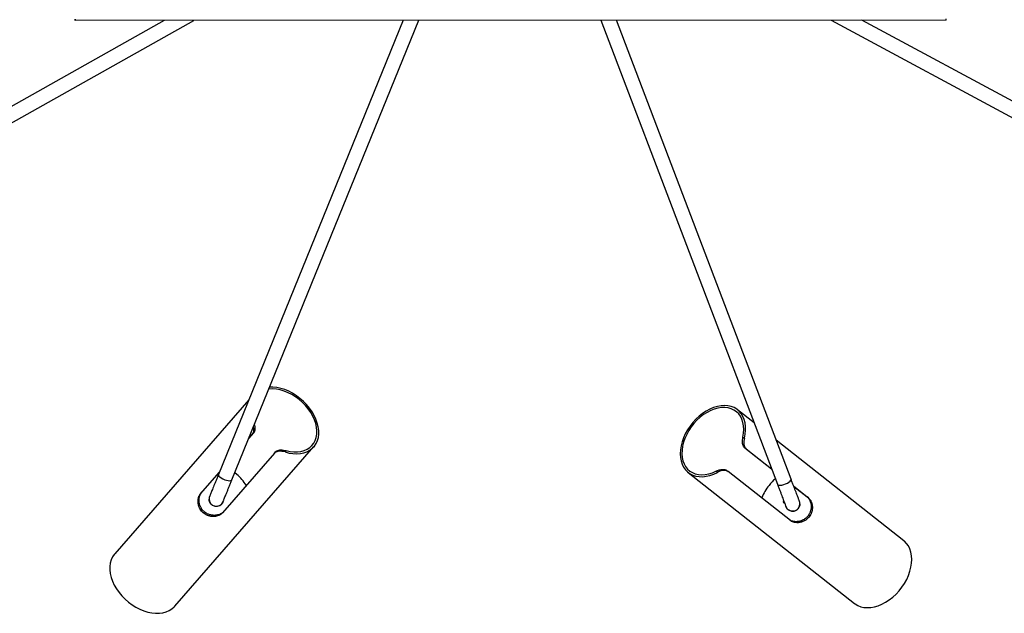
# Model space of a CAD drawing. Header units: millimetres. Extents: x 296 to 1084, y 372 to 670.
# Tile 5 of 9: x 615 to 751, y 531 to 613. Entities that reach past the tile are written whole.
import ezdxf

# ---------------------------------------------------------------- set-up
doc = ezdxf.new("R2010")
doc.units = ezdxf.units.MM

msp = doc.modelspace()

# ---------------------------------------------------------------- linework, layer by layer
at = {"color": 7, "linetype": 'Continuous', "lineweight": 25}
for p, q in [((635.32, 612.55), (558.31, 569.25)), ((559.29, 567.51), (639.41, 612.56)), ((623.06, 612.56), (623.06, 612.72)), ((623.06, 612.71), (623.06, 612.55)), ((743.06, 612.6), (623.06, 612.56)), ((743.06, 612.6), (623.06, 612.55)), ((623.06, 612.56), (623.06, 612.55)), ((668.27, 612.57), (642.8, 549.99)), ((644.65, 549.23), (670.43, 612.57)), ((695.49, 612.58), (719.83, 548.62)), ((721.7, 549.33), (697.63, 612.58)), ((727.25, 612.59), (807.76, 569.19)), ((808.71, 570.95), (731.47, 612.59)), ((743.06, 612.6), (743.06, 612.76)), ((743.06, 612.6), (743.06, 612.6)), ((646.98, 560.27), (628.49, 539.04)), ((716.6, 557.11), (714.33, 558.89)), ((646.98, 554.95), (647.65, 555.72)), ((646.98, 554.95), (647.5, 555.55)), ((647.65, 555.72), (647.5, 555.55)), ((715.07, 555.14), (715.27, 554.98)), ((636.78, 531.82), (655.94, 553.81)), ((715.32, 553.67), (719.02, 550.75)), ((715.5, 553.53), (715.32, 553.67)), ((737.24, 540.85), (719.66, 554.7)), ((650.51, 552.92), (643.33, 544.67)), ((650.51, 552.92), (650.66, 553.09)), ((652.14, 553.26), (651.98, 553.08)), ((715.5, 553.53), (719.02, 550.75)), ((640.32, 547.3), (642.92, 550.3)), ((640.46, 547.47), (642.92, 550.29)), ((645.32, 549.98), (645.05, 550.21)), ((707.53, 550.25), (730.43, 532.21)), ((711.56, 550.27), (711.36, 550.42)), ((712.85, 550.52), (713.03, 550.39)), ((721.62, 543.62), (713.03, 550.39)), ((722.08, 548.35), (724.09, 546.76)), ((722.08, 548.34), (723.91, 546.9)), ((640.32, 547.3), (640.46, 547.47)), ((724.09, 546.76), (723.91, 546.9)), ((641.5, 546.59), (641.5, 546.57)), ((720.63, 546.16), (720.83, 546.01)), ((720.77, 546.15), (720.75, 546.07)), ((722.93, 545.91), (722.93, 545.92))]:
    msp.add_line(p, q, dxfattribs=at)
at = {"color": 7, "linetype": 'Continuous', "lineweight": 25, "flags": 128}
for points in [[(651.98, 553.08), (652.52, 552.93), (653.06, 552.85), (653.58, 552.83), (654.08, 552.86), (654.55, 552.96), (654.98, 553.11), (655.38, 553.32), (655.72, 553.59), (656.01, 553.9), (656.25, 554.26), (656.44, 554.66), (656.56, 555.09), (656.62, 555.56), (656.61, 556.05), (656.55, 556.55), (656.42, 557.07), (656.23, 557.59), (655.99, 558.12), (655.69, 558.63), (655.34, 559.12), (654.94, 559.6), (654.5, 560.04), (654.03, 560.46), (653.53, 560.83), (653.01, 561.16), (652.47, 561.44), (651.92, 561.67), (651.37, 561.84), (650.83, 561.95), (650.29, 562.01), (649.85, 562.01)], [(652.14, 553.26), (652.67, 553.14), (653.19, 553.09), (653.69, 553.09), (654.16, 553.15), (654.61, 553.27), (655.01, 553.45), (655.37, 553.68), (655.67, 553.96), (655.93, 554.29), (656.13, 554.67), (656.27, 555.08), (656.34, 555.53), (656.36, 556), (656.31, 556.49), (656.2, 556.99), (656.02, 557.5), (655.79, 558.01), (655.51, 558.51), (655.17, 559), (654.79, 559.46), (654.36, 559.89), (653.9, 560.3), (653.41, 560.66), (652.9, 560.98), (652.38, 561.24), (651.84, 561.46), (651.3, 561.62), (650.78, 561.72), (650.26, 561.76), (649.77, 561.75), (649.74, 561.74)], [(715.27, 554.98), (715.38, 555.54), (715.43, 556.08), (715.43, 556.6), (715.37, 557.1), (715.25, 557.56), (715.07, 557.98), (714.84, 558.36), (714.56, 558.69), (714.23, 558.97), (713.86, 559.19), (713.45, 559.35), (713.01, 559.45), (712.54, 559.48), (712.06, 559.45), (711.55, 559.36), (711.04, 559.21), (710.53, 558.99), (710.02, 558.72), (709.52, 558.39), (709.04, 558.02), (708.59, 557.6), (708.17, 557.14), (707.78, 556.65), (707.43, 556.13), (707.13, 555.59), (706.88, 555.04), (706.68, 554.48), (706.54, 553.92), (706.45, 553.37), (706.42, 552.84), (706.45, 552.33), (706.54, 551.84), (706.68, 551.4), (706.88, 550.99), (707.14, 550.63), (707.44, 550.33), (707.78, 550.07), (708.17, 549.88), (708.6, 549.75), (709.05, 549.68), (709.53, 549.67), (710.02, 549.73), (710.53, 549.85), (711.05, 550.03), (711.56, 550.27)], [(715.07, 555.14), (715.16, 555.67), (715.19, 556.19), (715.17, 556.69), (715.08, 557.16), (714.94, 557.6), (714.74, 557.99), (714.49, 558.33), (714.19, 558.63), (713.84, 558.86), (713.46, 559.04), (713.04, 559.16), (712.59, 559.21), (712.12, 559.2), (711.63, 559.13), (711.13, 558.99), (710.63, 558.79), (710.13, 558.53), (709.65, 558.22), (709.18, 557.86), (708.74, 557.45), (708.32, 557.01), (707.95, 556.53), (707.61, 556.02), (707.32, 555.49), (707.08, 554.95), (706.89, 554.41), (706.76, 553.87), (706.68, 553.33), (706.67, 552.82), (706.71, 552.33), (706.81, 551.87), (706.97, 551.44), (707.18, 551.06), (707.45, 550.73), (707.76, 550.45), (708.12, 550.23), (708.51, 550.07), (708.94, 549.97), (709.4, 549.93), (709.87, 549.96), (710.36, 550.05), (710.86, 550.21), (711.36, 550.42)], [(641.52, 546.81), (641.5, 546.7), (641.5, 546.59)], [(720.69, 546.34), (720.67, 546.31), (720.63, 546.16)], [(730.43, 532.21), (730.52, 532.14), (730.89, 531.92), (731.3, 531.75), (731.74, 531.65), (732.21, 531.62), (732.7, 531.64), (733.21, 531.74), (733.72, 531.89), (734.23, 532.1), (734.74, 532.38), (735.24, 532.7), (735.72, 533.08), (736.18, 533.5), (736.6, 533.96), (736.99, 534.45), (737.33, 534.97), (737.64, 535.51), (737.89, 536.07), (738.09, 536.63), (738.23, 537.19), (738.32, 537.74), (738.35, 538.27), (738.31, 538.78), (738.23, 539.26), (738.08, 539.71), (737.88, 540.12), (737.62, 540.47), (737.32, 540.78), (737.24, 540.85)], [(628.49, 539.04), (628.42, 538.96), (628.18, 538.61), (628, 538.21), (627.87, 537.77), (627.81, 537.31), (627.82, 536.82), (627.88, 536.31), (628.01, 535.79), (628.19, 535.26), (628.44, 534.74), (628.74, 534.23), (629.09, 533.73), (629.49, 533.25), (629.92, 532.81), (630.4, 532.39), (630.9, 532.02), (631.42, 531.69), (631.97, 531.41), (632.51, 531.18), (633.07, 531.01), (633.61, 530.9), (634.14, 530.84), (634.66, 530.84), (635.14, 530.91), (635.6, 531.03), (636.01, 531.21), (636.38, 531.45), (636.71, 531.73), (636.78, 531.82)]]:
    msp.add_lwpolyline(points, dxfattribs=at)
at = {"color": 8, "linetype": 'Continuous', "lineweight": 25, "flags": 128}
for points in [[(642.8, 549.99), (642.8, 549.89), (642.86, 549.76), (643, 549.63), (643.18, 549.5), (643.41, 549.37), (643.66, 549.26), (643.91, 549.18), (644.15, 549.13), (644.36, 549.11), (644.52, 549.14), (644.62, 549.19), (644.65, 549.23)], [(719.83, 548.62), (719.9, 548.55), (720.03, 548.5), (720.22, 548.5), (720.45, 548.52), (720.7, 548.59), (720.96, 548.68), (721.2, 548.79), (721.41, 548.92), (721.57, 549.05), (721.67, 549.17), (721.71, 549.28), (721.7, 549.33)]]:
    msp.add_lwpolyline(points, dxfattribs=at)
at = {"color": 7, "linetype": 'Continuous', "lineweight": 25}
for centre, radius, start, end in [((640.54, 544.48), 7.29, 33.2543, 49.0441), ((724.39, 543.95), 7.29, 141.658, 157.4573), ((724.54, 543.86), 7.46, 132.0731, 141.8679)]:
    msp.add_arc(centre, radius, start, end, dxfattribs=at)
at = {"color": 8, "linetype": 'Continuous', "lineweight": 25}
for centre, start, end in [((642.5, 546.59), 180, 338.5276), ((721.93, 545.92), 200.8445, 0.9512)]:
    msp.add_arc(centre, 1, start, end, dxfattribs=at)
at = {"color": 7, "linetype": 'Continuous', "lineweight": 25}
for points, knots in [([(647.5, 555.55), (647.54, 555.62), (647.64, 555.75), (647.68, 556.04), (647.68, 556.31), (647.63, 556.47), (647.62, 556.53)], [0, 0, 0, 0, 0.278383, 0.556591, 0.839785, 1, 1, 1, 1]), ([(647.75, 556.84), (647.75, 556.81), (647.78, 556.72), (647.81, 556.56), (647.83, 556.38), (647.82, 556.21), (647.8, 556.05), (647.76, 555.91), (647.71, 555.8), (647.66, 555.74), (647.65, 555.72)], [0, 0, 0, 0, 0.080054, 0.219391, 0.36258, 0.502035, 0.646333, 0.773706, 0.905175, 1, 1, 1, 1]), ([(715.32, 553.67), (715.27, 553.72), (715.15, 553.84), (715.05, 554.11), (715, 554.42), (715.01, 554.79), (715.05, 555.01), (715.07, 555.14)], [0, 0, 0, 0, 0.186105, 0.372078, 0.561736, 0.764155, 1, 1, 1, 1]), ([(715.27, 554.98), (715.24, 554.85), (715.2, 554.66), (715.19, 554.37), (715.2, 554.11), (715.27, 553.82), (715.39, 553.62), (715.47, 553.55), (715.5, 553.53)], [0, 0, 0, 0, 0.251807, 0.37659, 0.506095, 0.726848, 0.925334, 1, 1, 1, 1]), ([(651.98, 553.08), (651.85, 553.11), (651.65, 553.16), (651.37, 553.19), (651.11, 553.19), (650.82, 553.13), (650.61, 553.02), (650.53, 552.94), (650.51, 552.92)], [0, 0, 0, 0, 0.251807, 0.37659, 0.506095, 0.726848, 0.925334, 1, 1, 1, 1]), ([(650.66, 553.09), (650.72, 553.14), (650.84, 553.25), (651.11, 553.34), (651.43, 553.37), (651.79, 553.34), (652.02, 553.29), (652.14, 553.26)], [0, 0, 0, 0, 0.186105, 0.372078, 0.561736, 0.764155, 1, 1, 1, 1]), ([(642.8, 549.99), (642.76, 549.9), (642.66, 549.65), (642.5, 549.26), (642.33, 548.83), (642.16, 548.43), (642.02, 548.07), (641.89, 547.75), (641.78, 547.48), (641.69, 547.27), (641.63, 547.11), (641.58, 546.99), (641.57, 546.97), (641.56, 546.95), (641.56, 546.93), (641.55, 546.92), (641.55, 546.92)], [0, 0, 0, 0, 0.048886, 0.141912, 0.234975, 0.32804, 0.421109, 0.514184, 0.60727, 0.700378, 0.793534, 0.88683, 0.980825, 0.993504, 0.998351, 1, 1, 1, 1]), ([(711.36, 550.42), (711.43, 550.45), (711.58, 550.52), (711.79, 550.59), (712, 550.64), (712.18, 550.67), (712.35, 550.68), (712.51, 550.66), (712.66, 550.63), (712.77, 550.58), (712.83, 550.54), (712.85, 550.52)], [0, 0, 0, 0, 0.148396, 0.3025248, 0.4081659, 0.5167273, 0.6224579, 0.7318601, 0.8284309, 0.9281064, 1, 1, 1, 1]), ([(713.03, 550.39), (712.96, 550.43), (712.82, 550.51), (712.53, 550.54), (712.21, 550.51), (711.87, 550.42), (711.67, 550.32), (711.56, 550.27)], [0, 0, 0, 0, 0.189323, 0.378528, 0.571124, 0.775371, 1, 1, 1, 1]), ([(643.43, 546.22), (643.43, 546.22), (643.43, 546.22), (643.44, 546.25), (643.46, 546.31), (643.51, 546.44), (643.59, 546.62), (643.69, 546.87), (643.81, 547.16), (643.95, 547.5), (644.1, 547.89), (644.27, 548.31), (644.46, 548.75), (644.59, 549.07), (644.65, 549.23)], [0, 0, 0, 0, 0.013354, 0.061061, 0.141891, 0.235086, 0.330439, 0.426168, 0.521998, 0.617866, 0.713751, 0.809645, 0.905544, 1, 1, 1, 1]), ([(719.83, 548.62), (719.87, 548.53), (719.96, 548.29), (720.11, 547.89), (720.28, 547.45), (720.43, 547.05), (720.57, 546.68), (720.69, 546.36), (720.79, 546.09), (720.88, 545.88), (720.94, 545.71), (720.97, 545.62), (720.99, 545.58), (720.99, 545.58), (720.99, 545.58)], [0, 0, 0, 0, 0.0503442, 0.1461418, 0.2419743, 0.3378041, 0.4336297, 0.5294481, 0.6252536, 0.7210329, 0.8167493, 0.9122667, 0.9784837, 1, 1, 1, 1]), ([(722.93, 545.92), (722.92, 546), (722.92, 546.1), (722.89, 546.2), (722.88, 546.23), (722.87, 546.25), (722.87, 546.26), (722.87, 546.27), (722.86, 546.28), (722.86, 546.29), (722.84, 546.35), (722.79, 546.47), (722.72, 546.66), (722.63, 546.9), (722.52, 547.19), (722.39, 547.52), (722.25, 547.9), (722.09, 548.32), (721.92, 548.76), (721.79, 549.11), (721.72, 549.3), (721.7, 549.33)], [0, 0, 0, 0, 0.0374266, 0.0452536, 0.0502174, 0.0533791, 0.0565882, 0.0616614, 0.0729219, 0.1025703, 0.1883831, 0.279572, 0.3682515, 0.4566428, 0.5449591, 0.633247, 0.7215216, 0.8097893, 0.8980531, 0.981687, 1, 1, 1, 1]), ([(643.33, 544.67), (643.3, 544.64), (643.22, 544.56), (643.08, 544.45), (642.93, 544.37), (642.76, 544.29), (642.58, 544.24), (642.39, 544.2), (642.19, 544.18), (641.97, 544.18), (641.75, 544.2), (641.59, 544.23), (641.43, 544.28), (641.26, 544.34), (641.11, 544.41), (640.91, 544.52), (640.73, 544.65), (640.57, 544.8), (640.43, 544.96), (640.31, 545.14), (640.2, 545.32), (640.12, 545.51), (640.05, 545.71), (640.01, 545.92), (639.99, 546.08), (639.98, 546.23), (639.98, 546.39), (639.99, 546.54), (640.02, 546.69), (640.06, 546.83), (640.11, 546.97), (640.17, 547.09), (640.24, 547.21), (640.29, 547.27), (640.32, 547.3)], [0, 0, 0, 0, 0.025151, 0.076353, 0.102461, 0.127609, 0.178707, 0.2047, 0.230918, 0.28419, 0.311303, 0.338288, 0.36547, 0.393291, 0.421343, 0.44721, 0.499905, 0.526809, 0.551517, 0.601761, 0.627346, 0.652443, 0.703412, 0.72933, 0.755798, 0.782442, 0.809641, 0.837035, 0.863957, 0.891079, 0.918855, 0.946868, 0.973326, 1, 1, 1, 1]), ([(643.47, 544.84), (643.45, 544.81), (643.37, 544.72), (643.23, 544.62), (643.08, 544.53), (642.91, 544.46), (642.73, 544.4), (642.54, 544.36), (642.33, 544.34), (642.12, 544.34), (641.9, 544.36), (641.74, 544.39), (641.57, 544.43), (641.41, 544.49), (641.25, 544.56), (641.05, 544.67), (640.87, 544.8), (640.71, 544.95), (640.57, 545.11), (640.45, 545.29), (640.35, 545.47), (640.26, 545.66), (640.19, 545.86), (640.15, 546.06), (640.13, 546.22), (640.12, 546.38), (640.12, 546.54), (640.14, 546.69), (640.16, 546.84), (640.2, 546.98), (640.25, 547.12), (640.31, 547.25), (640.38, 547.37), (640.43, 547.43), (640.46, 547.47)], [0, 0, 0, 0, 0.025002, 0.075907, 0.101866, 0.126866, 0.177654, 0.203485, 0.229678, 0.282891, 0.309971, 0.337036, 0.364299, 0.392209, 0.420352, 0.446175, 0.498791, 0.525662, 0.550193, 0.600075, 0.625475, 0.650409, 0.70104, 0.726781, 0.753225, 0.779844, 0.807012, 0.834373, 0.861384, 0.888597, 0.916473, 0.94459, 0.972171, 1, 1, 1, 1]), ([(641.55, 546.92), (641.55, 546.92), (641.55, 546.91), (641.53, 546.86), (641.53, 546.83), (641.52, 546.81)], [0, 0, 0, 0, 0.116896, 0.461223, 1, 1, 1, 1]), ([(723.91, 546.9), (723.94, 546.87), (724.03, 546.8), (724.14, 546.67), (724.24, 546.52), (724.32, 546.36), (724.39, 546.18), (724.43, 545.99), (724.47, 545.78), (724.48, 545.57), (724.47, 545.35), (724.45, 545.18), (724.41, 545.02), (724.36, 544.85), (724.3, 544.69), (724.2, 544.49), (724.08, 544.3), (723.94, 544.13), (723.79, 543.98), (723.62, 543.85), (723.44, 543.74), (723.26, 543.64), (723.06, 543.57), (722.86, 543.51), (722.7, 543.49), (722.55, 543.47), (722.39, 543.46), (722.23, 543.47), (722.08, 543.49), (721.94, 543.52), (721.8, 543.56), (721.67, 543.61), (721.55, 543.68), (721.48, 543.73), (721.44, 543.75)], [0, 0, 0, 0, 0.025002, 0.075907, 0.101866, 0.126866, 0.177654, 0.203485, 0.229678, 0.282891, 0.309971, 0.337036, 0.364299, 0.392209, 0.420352, 0.446175, 0.498791, 0.525662, 0.550193, 0.600075, 0.625475, 0.650409, 0.70104, 0.726781, 0.753225, 0.779844, 0.807012, 0.834373, 0.861384, 0.888597, 0.916473, 0.94459, 0.972171, 1, 1, 1, 1]), ([(643.43, 546.23), (643.43, 546.21), (643.4, 546.07), (643.22, 545.85), (642.9, 545.62), (642.5, 545.54), (642.11, 545.62), (641.77, 545.84), (641.56, 546.17), (641.47, 546.44), (641.5, 546.56), (641.5, 546.57)], [0, 0, 0, 0, 0.013249, 0.1539072, 0.2945653, 0.4352235, 0.5758817, 0.7165399, 0.857198, 0.9978562, 1, 1, 1, 1]), ([(641.52, 546.81), (641.52, 546.8), (641.5, 546.72), (641.5, 546.65), (641.5, 546.59)], [0, 0, 0, 0, 0.143714, 1, 1, 1, 1]), ([(722.92, 545.91), (722.92, 545.9), (722.95, 545.76), (722.85, 545.49), (722.64, 545.16), (722.29, 544.95), (721.9, 544.88), (721.51, 544.97), (721.19, 545.2), (721.01, 545.43), (720.99, 545.57), (720.99, 545.58)], [0, 0, 0, 0, 0.0101693, 0.1498042, 0.2894391, 0.4290741, 0.568709, 0.7083439, 0.8479788, 0.9876137, 1, 1, 1, 1]), ([(724.09, 546.76), (724.12, 546.74), (724.21, 546.66), (724.32, 546.53), (724.41, 546.38), (724.49, 546.22), (724.56, 546.04), (724.6, 545.85), (724.64, 545.64), (724.65, 545.43), (724.64, 545.21), (724.61, 545.05), (724.58, 544.88), (724.53, 544.71), (724.46, 544.56), (724.36, 544.35), (724.24, 544.17), (724.09, 544), (723.94, 543.85), (723.77, 543.72), (723.6, 543.61), (723.41, 543.51), (723.21, 543.43), (723.01, 543.38), (722.86, 543.35), (722.7, 543.33), (722.54, 543.33), (722.39, 543.34), (722.24, 543.35), (722.1, 543.38), (721.96, 543.43), (721.83, 543.48), (721.72, 543.54), (721.65, 543.59), (721.62, 543.62)], [0, 0, 0, 0, 0.025151, 0.076353, 0.102461, 0.127609, 0.178707, 0.2047, 0.230918, 0.28419, 0.311303, 0.338288, 0.36547, 0.393291, 0.421343, 0.44721, 0.499905, 0.526809, 0.551517, 0.601761, 0.627346, 0.652443, 0.703412, 0.72933, 0.755798, 0.782442, 0.809641, 0.837035, 0.863957, 0.891079, 0.918855, 0.946868, 0.973326, 1, 1, 1, 1])]:
    msp.add_open_spline(points, degree=3, knots=knots, dxfattribs=at)

doc.saveas('drawing.dxf')
